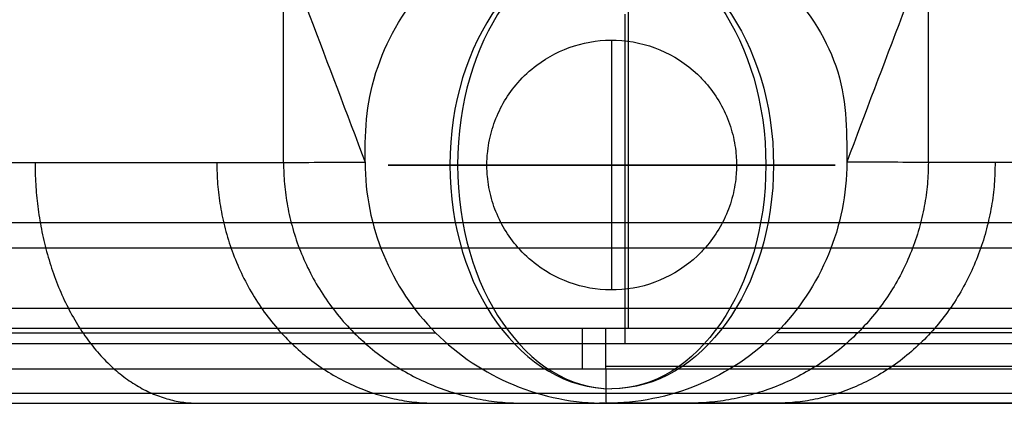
# Model space of a CAD drawing. Header units: millimetres. Extents: x -4231 to -2630, y -1831 to -1431.
# Tile 20 of 50: x -3465 to -3408, y -1831 to -1809. Entities that reach past the tile are written whole.
import ezdxf

# ---------------------------------------------------------------- set-up
doc = ezdxf.new("R2010")
doc.units = ezdxf.units.MM
for name, color, linetype, true_color in [('solide1$assis', 7, 'Continuous', 0xaeacac), ('solide1$maintien', 7, 'Continuous', 0xffffff), ('solide1$pied', 7, 'Continuous', 0xb76d09)]:
    doc.layers.add(name, color=color, linetype=linetype, true_color=true_color)

msp = doc.modelspace()

# ---------------------------------------------------------------- linework, layer by layer
at = {"layer": 'solide1$assis'}
msp.add_line((-3429.737, -1827.608, 982.92), (-3429.737, -1827.608, 898.036), dxfattribs=at)
msp.add_rational_spline([(-3429.737, -1808.458, 1007.892), (-3429.737, -1827.608, 1006.874), (-3429.737, -1827.608, 982.921)], [1, 0.721969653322, 1], degree=2, dxfattribs=at)
for points, knots in [([(-4209.353, -1820.561, 889.231), (-4195.559, -1820.56, 889.231), (-4181.765, -1820.558, 889.231), (-4167.971, -1820.558, 889.231), (-4159.637, -1820.559, 889.231), (-4151.303, -1820.56, 889.231), (-4142.968, -1820.561, 889.231), (-4134.739, -1820.561, 889.231), (-4126.511, -1820.562, 889.231), (-4118.282, -1820.562, 889.231), (-4085.878, -1820.562, 889.231), (-4053.474, -1820.562, 889.231), (-4021.07, -1820.562, 889.231), (-3955.286, -1820.562, 889.231), (-3889.501, -1820.562, 889.231), (-3823.717, -1820.562, 889.231), (-3561.063, -1820.562, 889.231), (-3298.41, -1820.562, 889.231), (-3035.756, -1820.562, 889.231), (-2969.979, -1820.562, 889.231), (-2904.201, -1820.562, 889.231), (-2838.424, -1820.562, 889.231), (-2806.019, -1820.562, 889.231), (-2773.615, -1820.562, 889.231), (-2741.211, -1820.562, 889.231), (-2732.963, -1820.562, 889.231), (-2724.716, -1820.561, 889.231), (-2716.469, -1820.561, 889.231), (-2708.103, -1820.56, 889.231), (-2699.737, -1820.559, 889.231), (-2691.372, -1820.558, 889.231), (-2677.567, -1820.558, 889.231), (-2663.763, -1820.56, 889.231), (-2649.959, -1820.561, 889.231)], [-1569.840932, -1569.840932, -1569.840932, -1569.840932, -1528.459395, -1528.459395, -1528.459395, -1503.456105, -1503.456105, -1503.456105, -1478.770017, -1478.770017, -1478.770017, -1381.558035, -1381.558035, -1381.558035, -1184.204617, -1184.204617, -1184.204617, -396.244303, -396.244303, -396.244303, -198.911824, -198.911824, -198.911824, -101.698744, -101.698744, -101.698744, -76.956684, -76.956684, -76.956684, -51.85983, -51.85983, -51.85983, -10.446722, -10.446722, -10.446722, -10.446722]), ([(-2653.525, -1827.607, 981.925), (-2666.142, -1827.606, 981.962), (-2678.758, -1827.604, 981.998), (-2691.371, -1827.605, 982.032), (-2699.736, -1827.605, 982.054), (-2708.102, -1827.606, 982.076), (-2716.468, -1827.607, 982.097), (-2724.715, -1827.607, 982.118), (-2732.963, -1827.608, 982.138), (-2741.211, -1827.608, 982.157), (-2773.615, -1827.608, 982.234), (-2806.02, -1827.608, 982.3), (-2838.424, -1827.608, 982.361), (-2904.201, -1827.608, 982.483), (-2969.979, -1827.608, 982.585), (-3035.756, -1827.608, 982.669), (-3100.394, -1827.608, 982.75), (-3231.721, -1827.608, 982.877), (-3429.737, -1827.608, 982.944), (-3627.753, -1827.608, 982.877), (-3759.079, -1827.608, 982.751), (-3823.717, -1827.608, 982.669), (-3889.501, -1827.608, 982.586), (-3955.286, -1827.608, 982.483), (-4021.07, -1827.608, 982.36), (-4053.474, -1827.608, 982.3), (-4085.878, -1827.608, 982.233), (-4118.282, -1827.608, 982.157), (-4126.511, -1827.608, 982.137), (-4134.74, -1827.607, 982.117), (-4142.969, -1827.607, 982.096), (-4151.304, -1827.606, 982.075), (-4159.638, -1827.605, 982.053), (-4167.972, -1827.605, 982.031), (-4180.486, -1827.604, 981.997), (-4193.001, -1827.606, 981.962), (-4205.519, -1827.607, 981.925)], [14.0072, 14.0072, 14.0072, 14.0072, 51.857014, 51.857014, 51.857014, 76.954442, 76.954442, 76.954442, 101.695378, 101.695378, 101.695378, 198.908668, 198.908668, 198.908668, 396.241215, 396.241215, 396.241215, 590.1536, 790.221941, 990.289812, 1184.201667, 1184.201667, 1184.201667, 1381.555218, 1381.555218, 1381.555218, 1478.767362, 1478.767362, 1478.767362, 1503.452301, 1503.452301, 1503.452301, 1528.456198, 1528.456198, 1528.456198, 1566.006515, 1566.006515, 1566.006515, 1566.006515]), ([(-2653.525, -1827.607, 898.037), (-2666.141, -1827.606, 898.037), (-2678.756, -1827.604, 898.037), (-2691.371, -1827.605, 898.037), (-2699.737, -1827.605, 898.037), (-2708.102, -1827.606, 898.037), (-2716.468, -1827.607, 898.037), (-2724.716, -1827.607, 898.037), (-2732.963, -1827.608, 898.037), (-2741.211, -1827.608, 898.037), (-2773.615, -1827.608, 898.037), (-2806.019, -1827.608, 898.037), (-2838.424, -1827.608, 898.037), (-2904.201, -1827.608, 898.037), (-2969.979, -1827.608, 898.037), (-3035.756, -1827.608, 898.037), (-3298.41, -1827.608, 898.037), (-3561.063, -1827.608, 898.037), (-3823.717, -1827.608, 898.037), (-3889.501, -1827.608, 898.037), (-3955.286, -1827.608, 898.037), (-4021.07, -1827.608, 898.037), (-4053.474, -1827.608, 898.037), (-4085.878, -1827.608, 898.037), (-4118.282, -1827.608, 898.037), (-4126.511, -1827.608, 898.037), (-4134.74, -1827.607, 898.037), (-4142.969, -1827.607, 898.037), (-4151.303, -1827.606, 898.037), (-4159.638, -1827.605, 898.037), (-4167.972, -1827.605, 898.037), (-4180.487, -1827.604, 898.037), (-4193.003, -1827.606, 898.037), (-4205.519, -1827.607, 898.037)], [14.011974, 14.011974, 14.011974, 14.011974, 51.85983, 51.85983, 51.85983, 76.956684, 76.956684, 76.956684, 101.698744, 101.698744, 101.698744, 198.911824, 198.911824, 198.911824, 396.244303, 396.244303, 396.244303, 1184.204617, 1184.204617, 1184.204617, 1381.558035, 1381.558035, 1381.558035, 1478.770017, 1478.770017, 1478.770017, 1503.456105, 1503.456105, 1503.456105, 1528.459395, 1528.459395, 1528.459395, 1566.007678, 1566.007678, 1566.007678, 1566.007678])]:
    msp.add_open_spline(points, degree=3, knots=knots, dxfattribs=at)
for points, weights, knots in [([(-2655.25, -1821.762, 999.587), (-2667.278, -1821.77, 999.611), (-2679.309, -1821.777, 999.634), (-2691.341, -1821.786, 999.655), (-2699.706, -1821.793, 999.67), (-2708.072, -1821.8, 999.684), (-2716.44, -1821.806, 999.698), (-2724.687, -1821.813, 999.712), (-2732.935, -1821.819, 999.724), (-2741.184, -1821.824, 999.737), (-2773.571, -1821.846, 999.786), (-2805.98, -1821.865, 999.828), (-2838.403, -1821.883, 999.866), (-2904.114, -1821.92, 999.942), (-2969.916, -1821.949, 1000.006), (-3035.742, -1821.973, 1000.058), (-3100.336, -1821.997, 1000.109), (-3231.64, -1822.035, 1000.187), (-3429.737, -1822.054, 1000.229), (-3627.833, -1822.035, 1000.187), (-3759.137, -1821.997, 1000.11), (-3823.731, -1821.973, 1000.059), (-3889.564, -1821.949, 1000.007), (-3955.373, -1821.919, 999.942), (-4021.091, -1821.883, 999.865), (-4053.513, -1821.865, 999.827), (-4085.923, -1821.846, 999.786), (-4118.309, -1821.824, 999.736), (-4126.539, -1821.819, 999.724), (-4134.769, -1821.813, 999.711), (-4142.997, -1821.806, 999.697), (-4151.333, -1821.8, 999.684), (-4159.669, -1821.793, 999.669), (-4168.002, -1821.786, 999.654), (-4179.932, -1821.777, 999.633), (-4191.86, -1821.77, 999.611), (-4203.787, -1821.762, 999.587)], [0.853870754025, 0.854099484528, 0.854323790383, 0.854541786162, 0.854693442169, 0.854842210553, 0.854987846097, 0.855131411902, 0.855271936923, 0.855409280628, 0.855949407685, 0.856438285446, 0.85688258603, 0.857783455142, 0.858525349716, 0.859132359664, 0.859727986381, 0.860669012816, 0.861144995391, 0.86066982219, 0.859729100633, 0.859133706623, 0.85852686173, 0.857784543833, 0.856883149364, 0.856438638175, 0.855949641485, 0.855408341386, 0.855271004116, 0.855130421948, 0.854986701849, 0.854841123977, 0.854692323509, 0.854540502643, 0.854323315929, 0.854099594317, 0.853871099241], [15.766461, 15.766461, 15.766461, 15.766461, 51.857014, 51.857014, 51.857014, 76.954442, 76.954442, 76.954442, 101.695378, 101.695378, 101.695378, 198.908668, 198.908668, 198.908668, 396.241215, 396.241215, 396.241215, 590.1536, 790.221941, 990.289812, 1184.201667, 1184.201667, 1184.201667, 1381.555218, 1381.555218, 1381.555218, 1478.767362, 1478.767362, 1478.767362, 1503.452301, 1503.452301, 1503.452301, 1528.456198, 1528.456198, 1528.456198, 1564.240249, 1564.240249, 1564.240249, 1564.240249]), ([(-2651.742, -1825.544, 891.81), (-2664.952, -1825.542, 891.81), (-2678.162, -1825.54, 891.81), (-2691.372, -1825.541, 891.81), (-2699.737, -1825.541, 891.81), (-2708.103, -1825.542, 891.81), (-2716.468, -1825.543, 891.81), (-2724.716, -1825.544, 891.81), (-2732.963, -1825.544, 891.81), (-2741.211, -1825.544, 891.81), (-2773.615, -1825.544, 891.81), (-2806.019, -1825.544, 891.81), (-2838.424, -1825.544, 891.81), (-2904.201, -1825.545, 891.81), (-2969.979, -1825.544, 891.81), (-3035.756, -1825.544, 891.81), (-3298.41, -1825.544, 891.81), (-3561.063, -1825.544, 891.81), (-3823.717, -1825.544, 891.81), (-3889.501, -1825.544, 891.81), (-3955.286, -1825.544, 891.81), (-4021.07, -1825.544, 891.81), (-4053.474, -1825.544, 891.81), (-4085.878, -1825.544, 891.81), (-4118.282, -1825.544, 891.81), (-4126.511, -1825.544, 891.81), (-4134.74, -1825.544, 891.81), (-4142.969, -1825.543, 891.81), (-4151.303, -1825.542, 891.81), (-4159.637, -1825.541, 891.81), (-4167.972, -1825.541, 891.81), (-4181.194, -1825.54, 891.81), (-4194.417, -1825.542, 891.81), (-4207.64, -1825.544, 891.81)], [0.853553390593, 0.853553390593, 0.853553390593, 0.853553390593, 0.853553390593, 0.853553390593, 0.853553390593, 0.853553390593, 0.853553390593, 0.853553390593, 0.853553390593, 0.853553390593, 0.853553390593, 0.853553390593, 0.853553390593, 0.853553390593, 0.853553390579, 0.853553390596, 0.853553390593, 0.853553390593, 0.853553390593, 0.853553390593, 0.853553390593, 0.853553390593, 0.853553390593, 0.853553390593, 0.853553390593, 0.853553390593, 0.853553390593, 0.853553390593, 0.853553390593, 0.853553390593, 0.853553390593, 0.853553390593], [12.229348, 12.229348, 12.229348, 12.229348, 51.85983, 51.85983, 51.85983, 76.956684, 76.956684, 76.956684, 101.698744, 101.698744, 101.698744, 198.911824, 198.911824, 198.911824, 396.244303, 396.244303, 396.244303, 1184.204617, 1184.204617, 1184.204617, 1381.558035, 1381.558035, 1381.558035, 1478.770017, 1478.770017, 1478.770017, 1503.456105, 1503.456105, 1503.456105, 1528.459395, 1528.459395, 1528.459395, 1568.128909, 1568.128909, 1568.128909, 1568.128909])]:
    msp.add_rational_spline(points, weights, degree=3, knots=knots, dxfattribs=at)
at = {"layer": 'solide1$maintien'}
for p, q in [((-3430.493, -1824.476, 556.934), (-3430.493, -1809.959, 556.934)), ((-3437.752, -1817.217, 556.934), (-3423.234, -1817.217, 556.934))]:
    msp.add_line(p, q, dxfattribs=at)
at = {"layer": 'solide1$maintien', "extrusion": (0.689655, 0, 0.724138)}
msp.add_arc((-1817.217, 2875.678, -1954.753), 12.998, 0, 180, dxfattribs=at)
at = {"layer": 'solide1$maintien', "extrusion": (-0.724138, 0, 0.689655)}
msp.add_arc((1817.217, -1954.753, 2875.678), 12.998, 180, 0, dxfattribs=at)
at = {"layer": 'solide1$maintien', "extrusion": (-0.689655, 0, -0.724138)}
msp.add_arc((1817.217, 2875.678, 1954.753), 12.998, 180, 0, dxfattribs=at)
at = {"layer": 'solide1$maintien', "extrusion": (0.724138, 0, -0.689655)}
msp.add_arc((-1817.217, -1954.753, -2875.678), 12.998, 0, 180, dxfattribs=at)
at = {"layer": 'solide1$maintien', "extrusion": (0, -1, 0)}
for start, end in [(316.3972, 236.051), (303.949, 316.3972)]:
    msp.add_arc((-3430.493, 567.716, 1817.217), 12.998, start, end, dxfattribs=at)
at = {"layer": 'solide1$maintien'}
msp.add_open_spline([(-3434.85, -1811.412, 556.934), (-3435.252, -1811.713, 556.934), (-3435.621, -1812.055, 556.934), (-3435.952, -1812.433, 556.934), (-3436.527, -1813.089, 556.934), (-3436.979, -1813.844, 556.934), (-3437.44, -1815.069, 556.934), (-3437.556, -1815.49, 556.934), (-3437.673, -1816.133, 556.934), (-3437.703, -1816.348, 556.934), (-3437.732, -1816.674, 556.934), (-3437.739, -1816.782, 556.934), (-3437.749, -1817, 556.934), (-3437.752, -1817.108, 556.934), (-3437.752, -1817.217, 556.934), (-3437.752, -1817.326, 556.934), (-3437.749, -1817.435, 556.934), (-3437.739, -1817.652, 556.934), (-3437.732, -1817.761, 556.934), (-3437.703, -1818.086, 556.934), (-3437.673, -1818.302, 556.934), (-3437.556, -1818.945, 556.934), (-3437.44, -1819.365, 556.934), (-3436.979, -1820.59, 556.934), (-3436.527, -1821.345, 556.934), (-3435.952, -1822.002, 556.934), (-3435.621, -1822.379, 556.934), (-3435.252, -1822.721, 556.934), (-3434.85, -1823.023, 556.934), (-3434.191, -1823.518, 556.934), (-3433.452, -1823.897, 556.934), (-3431.878, -1824.39, 556.934), (-3431.054, -1824.501, 556.934), (-3430.23, -1824.471, 556.934), (-3428.47, -1824.407, 556.934), (-3426.792, -1823.705, 556.934), (-3425.511, -1822.496, 556.934), (-3425.345, -1822.339, 556.934), (-3425.185, -1822.174, 556.934), (-3425.034, -1822.002, 556.934), (-3424.459, -1821.345, 556.934), (-3424.007, -1820.59, 556.934), (-3423.546, -1819.365, 556.934), (-3423.43, -1818.945, 556.934), (-3423.313, -1818.302, 556.934), (-3423.283, -1818.086, 556.934), (-3423.254, -1817.761, 556.934), (-3423.247, -1817.652, 556.934), (-3423.237, -1817.435, 556.934), (-3423.234, -1817.326, 556.934), (-3423.234, -1817.217, 556.934), (-3423.234, -1817.108, 556.934), (-3423.237, -1817, 556.934), (-3423.247, -1816.782, 556.934), (-3423.254, -1816.674, 556.934), (-3423.283, -1816.348, 556.934), (-3423.313, -1816.133, 556.934), (-3423.43, -1815.49, 556.934), (-3423.546, -1815.069, 556.934), (-3424.007, -1813.844, 556.934), (-3424.459, -1813.089, 556.934), (-3425.034, -1812.433, 556.934), (-3425.185, -1812.261, 556.934), (-3425.345, -1812.096, 556.934), (-3425.511, -1811.938, 556.934), (-3426.792, -1810.729, 556.934), (-3428.47, -1810.027, 556.934), (-3430.23, -1809.964, 556.934), (-3431.054, -1809.934, 556.934), (-3431.878, -1810.044, 556.934), (-3433.452, -1810.538, 556.934), (-3434.191, -1810.917, 556.934), (-3434.85, -1811.412, 556.934)], degree=3, knots=[0, 0, 0, 0, 1.507076, 1.507076, 1.507076, 4.130067, 4.130067, 5.438906, 5.438906, 6.092994, 6.092994, 6.419997, 6.419997, 6.747, 6.747, 6.747, 7.074002, 7.074002, 7.401005, 7.401005, 8.055093, 8.055093, 9.363932, 9.363932, 11.986924, 11.986924, 11.986924, 13.493999, 13.493999, 13.493999, 15.974206, 15.974206, 18.454413, 18.454413, 18.454413, 23.795753, 23.795753, 23.795753, 24.483301, 24.483301, 24.483301, 27.106292, 27.106292, 28.415131, 28.415131, 29.069219, 29.069219, 29.396222, 29.396222, 29.723225, 29.723225, 29.723225, 30.050228, 30.050228, 30.37723, 30.37723, 31.031319, 31.031319, 32.340157, 32.340157, 34.963149, 34.963149, 34.963149, 35.650696, 35.650696, 35.650696, 40.992036, 40.992036, 40.992036, 43.472243, 43.472243, 45.952451, 45.952451, 45.952451, 45.952451], dxfattribs=at)
at = {"layer": 'solide1$pied'}
for p, q in [((-3432.185, -1829.061, 887.375), (-3432.185, -1826.698, 887.375)), ((-3430.83, -1826.698, 887.375), (-2722.329, -1826.698, 887.375)), ((-3430.83, -1828.901, 887.375), (-2722.329, -1828.901, 887.375))]:
    msp.add_line(p, q, dxfattribs=at)
for points in [[(-3429.512, -1826.698, 887.375), (-3429.512, -1631.706, 887.375), (-3429.512, -1436.714, 887.375)], [(-3449.584, -1817.061, 824.594), (-3449.584, -1810.79, 824.594), (-3449.584, -1804.519, 824.594)], [(-3412.075, -1817.061, 824.594), (-3412.075, -1810.79, 824.594), (-3412.075, -1804.519, 824.594)], [(-3444.838, -1817.058, 565.117), (-3444.838, -1817.049, 565.117), (-3444.838, -1817.041, 565.117)], [(-3416.821, -1817.058, 565.117), (-3416.821, -1817.049, 565.117), (-3416.821, -1817.041, 565.117)], [(-4139.329, -1826.698, 887.375), (-3785.079, -1826.698, 887.375), (-3430.83, -1826.698, 887.375)], [(-3430.83, -1829.061, 887.375), (-3430.83, -1827.879, 887.375), (-3430.83, -1826.698, 887.375)], [(-4139.329, -1829.06, 887.375), (-3785.079, -1829.06, 887.375), (-3430.83, -1829.061, 887.375)], [(-3430.83, -1829.061, 887.375), (-3076.58, -1829.06, 887.375), (-2722.33, -1829.06, 887.375)], [(-4139.329, -1831.06, 885.419), (-3785.079, -1831.061, 885.419), (-3430.83, -1831.061, 885.419)], [(-3430.83, -1831.061, 885.419), (-3076.529, -1831.061, 885.419), (-2722.229, -1831.06, 885.419)]]:
    msp.add_open_spline(points, degree=2, dxfattribs=at)
for points, knots in [([(-3494.577, -1745.503, 867.815), (-3490.109, -1751.362, 867.813), (-3485.637, -1757.223, 867.171), (-3479.044, -1765.869, 865.172), (-3476.865, -1768.724, 864.33), (-3472.576, -1774.35, 862.267), (-3470.461, -1777.119, 861.044), (-3466.349, -1782.514, 858.169), (-3464.346, -1785.141, 856.514), (-3460.521, -1790.151, 852.696), (-3458.701, -1792.541, 850.535), (-3455.374, -1796.902, 845.614), (-3453.868, -1798.875, 842.849), (-3451.415, -1802.094, 836.691), (-3450.475, -1803.326, 833.284), (-3449.857, -1804.136, 828.788), (-3449.76, -1804.262, 827.879), (-3449.66, -1804.395, 826.508), (-3449.633, -1804.428, 826.049), (-3449.605, -1804.47, 825.359), (-3449.597, -1804.484, 825.13), (-3449.585, -1804.515, 824.67), (-3449.582, -1804.526, 824.441), (-3449.544, -1804.626, 822.371), (-3449.51, -1804.715, 820.53), (-3449.409, -1804.981, 815.011), (-3449.342, -1805.159, 811.331), (-3449.14, -1805.691, 800.291), (-3449.005, -1806.047, 792.932), (-3448.601, -1807.112, 770.852), (-3448.332, -1807.823, 756.133), (-3446.988, -1811.369, 682.649), (-3445.913, -1814.205, 623.883), (-3444.838, -1817.041, 565.117)], [0, 0, 0, 0, 22.112765, 22.112765, 33.169147, 33.169147, 44.22553, 44.22553, 55.281912, 55.281912, 66.338295, 66.338295, 77.394677, 77.394677, 88.45106, 88.45106, 91.215155, 91.215155, 92.597203, 92.597203, 93.288227, 93.288227, 93.979251, 93.979251, 99.507442, 99.507442, 110.563825, 110.563825, 132.67659, 132.67659, 176.90212, 176.90212, 353.467195, 353.467195, 353.467195, 353.467195]), ([(-3367.082, -1745.503, 867.815), (-3371.55, -1751.362, 867.813), (-3376.022, -1757.223, 867.171), (-3382.615, -1765.869, 865.172), (-3384.794, -1768.724, 864.33), (-3389.083, -1774.35, 862.267), (-3391.198, -1777.119, 861.044), (-3395.31, -1782.514, 858.169), (-3397.313, -1785.141, 856.514), (-3401.138, -1790.151, 852.696), (-3402.958, -1792.541, 850.535), (-3406.285, -1796.902, 845.614), (-3407.791, -1798.875, 842.849), (-3410.244, -1802.094, 836.691), (-3411.184, -1803.326, 833.284), (-3411.802, -1804.136, 828.788), (-3411.899, -1804.262, 827.879), (-3411.999, -1804.395, 826.508), (-3412.026, -1804.428, 826.049), (-3412.054, -1804.47, 825.359), (-3412.062, -1804.484, 825.13), (-3412.074, -1804.515, 824.67), (-3412.077, -1804.526, 824.441), (-3412.115, -1804.626, 822.371), (-3412.149, -1804.715, 820.53), (-3412.25, -1804.981, 815.011), (-3412.317, -1805.159, 811.331), (-3412.519, -1805.691, 800.291), (-3412.654, -1806.047, 792.932), (-3413.058, -1807.112, 770.852), (-3413.327, -1807.823, 756.133), (-3414.671, -1811.369, 682.649), (-3415.746, -1814.205, 623.883), (-3416.821, -1817.041, 565.117)], [0, 0, 0, 0, 22.112765, 22.112765, 33.169147, 33.169147, 44.22553, 44.22553, 55.281912, 55.281912, 66.338295, 66.338295, 77.394677, 77.394677, 88.45106, 88.45106, 91.215155, 91.215155, 92.597203, 92.597203, 93.288227, 93.288227, 93.979251, 93.979251, 99.507442, 99.507442, 110.563825, 110.563825, 132.67659, 132.67659, 176.90212, 176.90212, 353.467194, 353.467194, 353.467194, 353.467194]), ([(-3444.838, -1817.041, 565.117), (-3444.838, -1814.991, 565.117), (-3444.76, -1813.438, 565.117), (-3443.474, -1809.72, 565.117), (-3442.475, -1808.047, 565.117), (-3439.878, -1805.27, 565.117), (-3438.297, -1804.215, 565.117), (-3435.553, -1803.354, 565.117), (-3434.653, -1803.2, 565.117), (-3432.757, -1803.038, 565.117), (-3431.803, -1803.038, 565.117), (-3430.838, -1803.038, 565.117)], [0, 0, 0, 0, 6.065448, 6.065448, 11.55454, 11.55454, 17.224484, 17.224484, 19.970722, 19.970722, 22.801869, 22.801869, 22.801869, 22.801869]), ([(-3430.821, -1803.038, 565.117), (-3429.87, -1803.038, 565.117), (-3428.891, -1803.036, 565.117), (-3427.007, -1803.207, 565.117), (-3426.125, -1803.375, 565.117), (-3423.443, -1804.291, 565.117), (-3421.835, -1805.396, 565.117), (-3419.185, -1808.054, 565.117), (-3418.075, -1809.671, 565.117), (-3416.816, -1813.339, 565.117), (-3416.821, -1815.079, 565.117), (-3416.821, -1817.041, 565.117)], [0, 0, 0, 0, 2.836734, 2.836734, 5.637017, 5.637017, 11.264976, 11.264976, 16.874284, 16.874284, 22.799615, 22.799615, 22.799615, 22.799615]), ([(-4202.807, -1817.079, 565.117), (-4198.612, -1817.077, 652.039), (-4194.417, -1817.076, 738.96), (-4190.222, -1817.074, 825.881), (-4189.917, -1817.074, 832.286), (-4186.381, -1817.074, 844.984), (-4174.437, -1817.074, 858.747), (-4159.818, -1817.073, 866.269), (-4150.104, -1817.073, 867.818), (-4145.272, -1817.073, 867.815), (-3928.374, -1817.069, 867.815), (-3711.475, -1817.066, 867.815), (-3494.577, -1817.063, 867.815), (-3488.995, -1817.063, 867.818), (-3477.809, -1817.063, 865.755), (-3462.901, -1817.062, 856.639), (-3452.368, -1817.062, 842.269), (-3449.689, -1817.062, 830.477), (-3449.584, -1817.061, 824.594), (-3448.002, -1817.06, 738.102), (-3446.42, -1817.059, 651.609), (-3444.838, -1817.058, 565.117)], [0.485027, 0.485027, 0.485027, 0.485027, 267.419053, 267.419053, 267.419053, 293.208052, 319.072188, 338.295137, 357.29331, 357.29331, 357.29331, 1007.98784, 1007.98784, 1007.98784, 1029.944128, 1051.994008, 1075.940586, 1099.606876, 1099.606876, 1099.606876, 1364.969826, 1364.969826, 1364.969826, 1364.969826]), ([(-3444.838, -1817.058, 565.117), (-3444.838, -1820.772, 565.117), (-3443.362, -1824.334, 565.117), (-3439.435, -1828.26, 565.117), (-3437.891, -1829.291, 565.117), (-3434.493, -1830.698, 565.117), (-3432.672, -1831.061, 565.117), (-3430.833, -1831.061, 565.117)], [0, 0, 0, 0, 11.230384, 11.230384, 16.792033, 16.792033, 22.353655, 22.353655, 22.353655, 22.353655]), ([(-3416.821, -1817.058, 565.117), (-3416.821, -1820.772, 565.117), (-3418.297, -1824.334, 565.117), (-3422.224, -1828.26, 565.117), (-3423.768, -1829.291, 565.117), (-3427.166, -1830.698, 565.117), (-3428.987, -1831.061, 565.117), (-3430.826, -1831.061, 565.117)], [0, 0, 0, 0, 11.230384, 11.230384, 16.792033, 16.792033, 22.353655, 22.353655, 22.353655, 22.353655]), ([(-2658.852, -1817.079, 565.117), (-2663.047, -1817.077, 652.039), (-2667.242, -1817.076, 738.96), (-2671.437, -1817.074, 825.881), (-2671.742, -1817.074, 832.286), (-2675.278, -1817.074, 844.984), (-2687.222, -1817.074, 858.747), (-2701.841, -1817.073, 866.269), (-2711.555, -1817.073, 867.818), (-2716.387, -1817.073, 867.815), (-2933.285, -1817.069, 867.815), (-3150.184, -1817.066, 867.815), (-3367.082, -1817.063, 867.815), (-3372.664, -1817.063, 867.818), (-3383.85, -1817.063, 865.755), (-3398.758, -1817.062, 856.639), (-3409.291, -1817.062, 842.269), (-3411.97, -1817.062, 830.477), (-3412.075, -1817.061, 824.594), (-3413.657, -1817.06, 738.102), (-3415.239, -1817.059, 651.609), (-3416.821, -1817.058, 565.117)], [0.485088, 0.485088, 0.485088, 0.485088, 267.419053, 267.419053, 267.419053, 293.208052, 319.072188, 338.295137, 357.29331, 357.29331, 357.29331, 1007.98784, 1007.98784, 1007.98784, 1029.944128, 1051.994008, 1075.940586, 1099.606876, 1099.606876, 1099.606876, 1364.969824, 1364.969824, 1364.969824, 1364.969824]), ([(-4216.803, -1831.061, 565.117), (-4216.801, -1831.061, 565.174), (-4216.798, -1831.061, 565.231), (-4216.795, -1831.061, 565.288), (-4212.594, -1831.06, 652.367), (-4208.393, -1831.06, 739.446), (-4204.192, -1831.061, 826.526), (-4203.793, -1831.061, 834.922), (-4199.157, -1831.061, 851.566), (-4183.501, -1831.06, 869.607), (-4164.339, -1831.06, 879.467), (-4151.606, -1831.06, 881.498), (-4145.271, -1831.06, 881.494), (-3928.373, -1831.06, 881.498), (-3711.475, -1831.061, 881.502), (-3494.577, -1831.061, 881.505), (-3487.258, -1831.061, 881.509), (-3472.593, -1831.061, 878.805), (-3453.047, -1831.061, 866.854), (-3439.237, -1831.06, 848.013), (-3435.725, -1831.06, 832.552), (-3435.588, -1831.06, 824.839), (-3434.003, -1831.06, 738.265), (-3432.418, -1831.06, 651.691), (-3430.833, -1831.061, 565.117)], [-0.174576, -0.174576, -0.174576, -0.174576, 0.000114, 0.000114, 0.000114, 267.419053, 267.419053, 267.419053, 293.208052, 319.072188, 338.295137, 357.29331, 357.29331, 357.29331, 1007.98784, 1007.98784, 1007.98784, 1029.944128, 1051.994008, 1075.940586, 1099.606876, 1099.606876, 1099.606876, 1365.221102, 1365.221102, 1365.221102, 1365.221102]), ([(-3445.734, -1831.06, 856.171), (-3440.811, -1831.06, 856.17), (-3435.843, -1831.06, 856.17), (-3430.875, -1831.06, 856.17), (-3430.83, -1831.06, 856.17)], [-3445.689221, -3445.689221, -3445.689221, -3445.689221, -3430.829487, -3430.692423, -3430.692423, -3430.692423, -3430.692423]), ([(-3435.437, -1831.06, 816.505), (-3433.98, -1831.06, 816.505), (-3432.444, -1831.06, 816.504), (-3430.908, -1831.06, 816.504), (-3430.83, -1831.06, 816.504)], [-3435.233884, -3435.233884, -3435.233884, -3435.233884, -3430.829487, -3430.591567, -3430.591567, -3430.591567, -3430.591567]), ([(-3434.699, -1831.06, 776.3), (-3433.515, -1831.06, 776.3), (-3432.225, -1831.06, 776.3), (-3430.935, -1831.06, 776.3), (-3430.83, -1831.06, 776.3)], [-3434.414459, -3434.414459, -3434.414459, -3434.414459, -3430.829487, -3430.509208, -3430.509208, -3430.509208, -3430.509208]), ([(-3433.955, -1831.06, 735.767), (-3433.036, -1831.06, 735.767), (-3431.994, -1831.06, 735.767), (-3430.952, -1831.06, 735.767), (-3430.83, -1831.06, 735.767)], [-3433.614406, -3433.614406, -3433.614406, -3433.614406, -3430.829487, -3430.457721, -3430.457721, -3430.457721, -3430.457721]), ([(-3433.216, -1831.06, 695.236), (-3432.544, -1831.06, 695.236), (-3431.749, -1831.06, 695.236), (-3430.953, -1831.06, 695.236), (-3430.83, -1831.06, 695.236)], [-3432.862033, -3432.862033, -3432.862033, -3432.862033, -3430.829487, -3430.45483, -3430.45483, -3430.45483, -3430.45483]), ([(-3432.481, -1831.06, 655.041), (-3432.034, -1831.06, 655.041), (-3431.483, -1831.06, 655.041), (-3430.933, -1831.06, 655.041), (-3430.83, -1831.06, 655.041)], [-3432.179817, -3432.179817, -3432.179817, -3432.179817, -3430.829487, -3430.516738, -3430.516738, -3430.516738, -3430.516738]), ([(-3431.751, -1831.061, 615.39), (-3431.506, -1831.061, 615.39), (-3431.199, -1831.061, 615.39), (-3430.892, -1831.061, 615.39), (-3430.83, -1831.061, 615.39)], [-3431.5673489, -3431.5673489, -3431.5673489, -3431.5673489, -3430.8294866, -3430.640651, -3430.640651, -3430.640651, -3430.640651]), ([(-3430.887, -1831.061, 885.419), (-3430.915, -1831.061, 874.924), (-3430.977, -1831.06, 852.509), (-3431.069, -1831.06, 816.602), (-3431.152, -1831.06, 776.358), (-3431.205, -1831.06, 735.766), (-3431.212, -1831.06, 695.177), (-3431.152, -1831.06, 654.943), (-3431.022, -1831.061, 615.298), (-3430.908, -1831.061, 587.182), (-3430.842, -1831.061, 567.886), (-3430.832, -1831.061, 565.117)], [-897.784508, -897.784508, -897.784508, -897.784508, -867.707769, -825.707769, -783.707769, -741.707769, -699.707769, -657.707769, -615.707769, -573.707769, -567.084962, -567.084962, -567.084962, -567.084962]), ([(-3430.979, -1831.061, 573.064), (-3430.939, -1831.061, 573.064), (-3430.89, -1831.061, 573.064), (-3430.84, -1831.061, 573.064), (-3430.83, -1831.061, 573.064)], [-3430.9490706, -3430.9490706, -3430.9490706, -3430.9490706, -3430.8294866, -3430.7992053, -3430.7992053, -3430.7992053, -3430.7992053]), ([(-3430.83, -1831.061, 565.117), (-3430.83, -1831.061, 565.117), (-3430.831, -1831.061, 565.117), (-3430.832, -1831.061, 565.117), (-3430.833, -1831.061, 565.117), (-3430.833, -1831.061, 565.117), (-3430.833, -1831.061, 565.117)], [8.285090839, 8.285090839, 8.285090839, 8.285090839, 8.287959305, 8.287959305, 8.287959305, 8.288359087, 8.288359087, 8.288359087, 8.288359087]), ([(-3428.443, -1831.06, 695.236), (-3429.115, -1831.06, 695.236), (-3429.91, -1831.06, 695.236), (-3430.706, -1831.06, 695.236), (-3430.83, -1831.06, 695.236)], [-3432.862033, -3432.862033, -3432.862033, -3432.862033, -3430.829487, -3430.45483, -3430.45483, -3430.45483, -3430.45483]), ([(-3429.178, -1831.06, 655.041), (-3429.625, -1831.06, 655.041), (-3430.176, -1831.06, 655.041), (-3430.726, -1831.06, 655.041), (-3430.83, -1831.06, 655.041)], [-3432.179817, -3432.179817, -3432.179817, -3432.179817, -3430.829487, -3430.516738, -3430.516738, -3430.516738, -3430.516738]), ([(-3429.908, -1831.061, 615.39), (-3430.153, -1831.061, 615.39), (-3430.46, -1831.061, 615.39), (-3430.767, -1831.061, 615.39), (-3430.83, -1831.061, 615.39)], [-3431.5673489, -3431.5673489, -3431.5673489, -3431.5673489, -3430.8294866, -3430.640651, -3430.640651, -3430.640651, -3430.640651]), ([(-3430.68, -1831.061, 573.064), (-3430.72, -1831.061, 573.064), (-3430.769, -1831.061, 573.064), (-3430.819, -1831.061, 573.064), (-3430.83, -1831.061, 573.064)], [-3430.9490706, -3430.9490706, -3430.9490706, -3430.9490706, -3430.8294866, -3430.7992053, -3430.7992053, -3430.7992053, -3430.7992053]), ([(-3430.83, -1831.061, 565.117), (-3430.83, -1831.061, 567.767), (-3430.83, -1831.061, 570.416), (-3430.83, -1831.061, 573.065), (-3430.83, -1831.061, 587.173), (-3430.83, -1831.061, 601.282), (-3430.83, -1831.061, 615.391), (-3430.83, -1831.06, 628.608), (-3430.83, -1831.06, 641.825), (-3430.83, -1831.06, 655.042), (-3430.83, -1831.06, 668.44), (-3430.83, -1831.06, 681.839), (-3430.83, -1831.06, 695.237), (-3430.83, -1831.06, 708.747), (-3430.83, -1831.06, 722.257), (-3430.83, -1831.06, 735.767), (-3430.83, -1831.06, 749.278), (-3430.83, -1831.06, 762.789), (-3430.83, -1831.06, 776.3), (-3430.83, -1831.06, 789.702), (-3430.83, -1831.06, 803.103), (-3430.83, -1831.06, 816.505), (-3430.83, -1831.06, 829.726), (-3430.83, -1831.06, 842.948), (-3430.83, -1831.06, 856.17), (-3430.83, -1831.061, 865.919), (-3430.83, -1831.061, 875.669), (-3430.83, -1831.061, 885.419)], [67.313391, 67.313391, 67.313391, 67.313391, 75.439954, 75.439954, 75.439954, 118.719276, 118.719276, 118.719276, 159.263604, 159.263604, 159.263604, 200.363957, 200.363957, 200.363957, 241.806981, 241.806981, 241.806981, 283.253314, 283.253314, 283.253314, 324.363244, 324.363244, 324.363244, 364.921727, 364.921727, 364.921727, 394.829732, 394.829732, 394.829732, 394.829732]), ([(-3415.925, -1831.06, 856.171), (-3420.848, -1831.06, 856.17), (-3425.816, -1831.06, 856.17), (-3430.784, -1831.06, 856.17), (-3430.83, -1831.06, 856.17)], [-3445.689221, -3445.689221, -3445.689221, -3445.689221, -3430.829487, -3430.692423, -3430.692423, -3430.692423, -3430.692423]), ([(-3426.222, -1831.06, 816.505), (-3427.679, -1831.06, 816.505), (-3429.215, -1831.06, 816.504), (-3430.751, -1831.06, 816.504), (-3430.83, -1831.06, 816.504)], [-3435.233884, -3435.233884, -3435.233884, -3435.233884, -3430.829487, -3430.591567, -3430.591567, -3430.591567, -3430.591567]), ([(-3426.96, -1831.06, 776.3), (-3428.144, -1831.06, 776.3), (-3429.434, -1831.06, 776.3), (-3430.724, -1831.06, 776.3), (-3430.83, -1831.06, 776.3)], [-3434.414459, -3434.414459, -3434.414459, -3434.414459, -3430.829487, -3430.509208, -3430.509208, -3430.509208, -3430.509208]), ([(-3427.704, -1831.06, 735.767), (-3428.623, -1831.06, 735.767), (-3429.665, -1831.06, 735.767), (-3430.707, -1831.06, 735.767), (-3430.83, -1831.06, 735.767)], [-3433.614406, -3433.614406, -3433.614406, -3433.614406, -3430.829487, -3430.457721, -3430.457721, -3430.457721, -3430.457721]), ([(-3430.83, -1831.061, 565.117), (-3430.829, -1831.061, 565.117), (-3430.828, -1831.061, 565.117), (-3430.827, -1831.061, 565.117), (-3430.826, -1831.061, 565.117), (-3430.826, -1831.061, 565.117), (-3430.826, -1831.061, 565.117)], [8.285090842, 8.285090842, 8.285090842, 8.285090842, 8.287959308, 8.287959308, 8.287959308, 8.28835909, 8.28835909, 8.28835909, 8.28835909]), ([(-3430.83, -1831.061, 565.117), (-3430.829, -1831.061, 565.117), (-3430.828, -1831.061, 565.117), (-3430.827, -1831.061, 565.117), (-3430.826, -1831.061, 565.117), (-3430.826, -1831.061, 565.117), (-3430.826, -1831.061, 565.117)], [8.285090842, 8.285090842, 8.285090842, 8.285090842, 8.287959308, 8.287959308, 8.287959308, 8.28835909, 8.28835909, 8.28835909, 8.28835909]), ([(-3430.83, -1831.061, 565.117), (-3430.829, -1831.061, 565.117), (-3430.828, -1831.061, 565.117), (-3430.827, -1831.061, 565.117), (-3430.826, -1831.061, 565.117), (-3430.826, -1831.061, 565.117), (-3430.826, -1831.061, 565.117)], [8.285090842, 8.285090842, 8.285090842, 8.285090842, 8.287959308, 8.287959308, 8.287959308, 8.28835909, 8.28835909, 8.28835909, 8.28835909]), ([(-3430.772, -1831.061, 885.419), (-3430.744, -1831.061, 874.924), (-3430.682, -1831.06, 852.509), (-3430.59, -1831.06, 816.602), (-3430.507, -1831.06, 776.358), (-3430.454, -1831.06, 735.766), (-3430.447, -1831.06, 695.177), (-3430.507, -1831.06, 654.943), (-3430.637, -1831.061, 615.298), (-3430.751, -1831.061, 587.182), (-3430.817, -1831.061, 567.886), (-3430.827, -1831.061, 565.117)], [-897.784508, -897.784508, -897.784508, -897.784508, -867.707769, -825.707769, -783.707769, -741.707769, -699.707769, -657.707769, -615.707769, -573.707769, -567.084962, -567.084962, -567.084962, -567.084962]), ([(-2644.856, -1831.061, 565.117), (-2644.858, -1831.061, 565.174), (-2644.861, -1831.061, 565.231), (-2644.864, -1831.061, 565.288), (-2649.065, -1831.06, 652.367), (-2653.266, -1831.06, 739.446), (-2657.467, -1831.061, 826.526), (-2657.866, -1831.061, 834.922), (-2662.502, -1831.061, 851.566), (-2678.158, -1831.06, 869.607), (-2697.32, -1831.06, 879.467), (-2710.053, -1831.06, 881.498), (-2716.388, -1831.06, 881.494), (-2933.286, -1831.06, 881.498), (-3150.184, -1831.061, 881.501), (-3367.082, -1831.061, 881.505), (-3374.401, -1831.061, 881.509), (-3389.066, -1831.061, 878.805), (-3408.612, -1831.061, 866.854), (-3422.422, -1831.06, 848.013), (-3425.934, -1831.06, 832.552), (-3426.071, -1831.06, 824.839), (-3427.656, -1831.06, 738.265), (-3429.241, -1831.06, 651.691), (-3430.826, -1831.061, 565.117)], [-0.174514, -0.174514, -0.174514, -0.174514, 0.000114, 0.000114, 0.000114, 267.419053, 267.419053, 267.419053, 293.208052, 319.072188, 338.295137, 357.29331, 357.29331, 357.29331, 1007.98784, 1007.98784, 1007.98784, 1029.944128, 1051.994008, 1075.940586, 1099.606876, 1099.606876, 1099.606876, 1365.221102, 1365.221102, 1365.221102, 1365.221102])]:
    msp.add_open_spline(points, degree=3, knots=knots, dxfattribs=at)
for points, weights in [([(-3464.038, -1817.062, 856.131), (-3464.038, -1831.06, 856.131), (-3454.538, -1831.061, 866.187)], [1, 0.707108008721, 1]), ([(-3453.469, -1817.062, 841.713), (-3453.469, -1831.06, 841.713), (-3440.681, -1831.06, 847.283)], [1, 0.70710737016, 1]), ([(-3449.584, -1817.061, 824.594), (-3449.584, -1831.06, 824.594), (-3435.588, -1831.06, 824.838)], [1, 0.707106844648, 1]), ([(-3412.075, -1817.061, 824.594), (-3412.075, -1831.06, 824.594), (-3426.071, -1831.06, 824.838)], [1, 0.707106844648, 1]), ([(-3408.19, -1817.062, 841.713), (-3408.19, -1831.06, 841.713), (-3420.978, -1831.06, 847.283)], [1, 0.70710737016, 1]), ([(-3430.83, -1829.061, 887.375), (-3430.83, -1831.061, 887.375), (-3430.83, -1831.061, 885.419)], [1, 0.707105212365, 1]), ([(-4139.329, -1830.475, 886.802), (-3785.079, -1830.475, 886.802), (-3430.83, -1830.475, 886.802)], [0.853552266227, 0.853552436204, 0.853552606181]), ([(-3430.83, -1830.475, 886.802), (-3076.575, -1830.475, 886.802), (-2722.321, -1830.475, 886.802)], [0.853552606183, 0.853552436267, 0.853552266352])]:
    msp.add_rational_spline(points, weights, degree=2, dxfattribs=at)
for points, knots in [([(-4206.906, -1826.965, 565.117), (-4202.709, -1826.965, 652.101), (-4198.511, -1826.964, 739.086), (-4194.314, -1826.964, 826.07), (-4193.982, -1826.964, 833.058), (-4190.123, -1826.964, 846.912), (-4177.092, -1826.964, 861.928), (-4161.143, -1826.964, 870.135), (-4150.544, -1826.964, 871.825), (-4145.272, -1826.964, 871.822), (-3928.374, -1826.962, 871.823), (-3711.475, -1826.962, 871.824), (-3494.577, -1826.961, 871.825), (-3488.486, -1826.961, 871.828), (-3476.282, -1826.961, 869.577), (-3460.015, -1826.96, 859.631), (-3448.522, -1826.96, 843.951), (-3445.599, -1826.96, 831.084), (-3445.485, -1826.96, 824.665), (-3443.902, -1826.959, 738.149), (-3442.319, -1826.959, 651.633), (-3440.736, -1826.959, 565.117)], [0.291524, 0.291524, 0.291524, 0.291524, 267.419053, 267.419053, 267.419053, 293.208052, 319.072188, 338.295137, 357.29331, 357.29331, 357.29331, 1007.98784, 1007.98784, 1007.98784, 1029.944128, 1051.994008, 1075.940586, 1099.606876, 1099.606876, 1099.606876, 1365.043229, 1365.043229, 1365.043229, 1365.043229]), ([(-2654.753, -1826.965, 565.117), (-2658.95, -1826.965, 652.101), (-2663.148, -1826.964, 739.086), (-2667.345, -1826.964, 826.07), (-2667.677, -1826.964, 833.058), (-2671.536, -1826.964, 846.912), (-2684.567, -1826.964, 861.928), (-2700.516, -1826.964, 870.135), (-2711.115, -1826.964, 871.825), (-2716.387, -1826.964, 871.822), (-2933.285, -1826.962, 871.823), (-3150.184, -1826.962, 871.824), (-3367.082, -1826.961, 871.825), (-3373.173, -1826.961, 871.828), (-3385.377, -1826.961, 869.577), (-3401.644, -1826.96, 859.631), (-3413.137, -1826.96, 843.951), (-3416.06, -1826.96, 831.084), (-3416.174, -1826.96, 824.665), (-3417.757, -1826.959, 738.149), (-3419.34, -1826.959, 651.633), (-3420.923, -1826.959, 565.117)], [0.291586, 0.291586, 0.291586, 0.291586, 267.419053, 267.419053, 267.419053, 293.208052, 319.072188, 338.295137, 357.29331, 357.29331, 357.29331, 1007.98784, 1007.98784, 1007.98784, 1029.944128, 1051.994008, 1075.940586, 1099.606876, 1099.606876, 1099.606876, 1365.043228, 1365.043228, 1365.043228, 1365.043228])]:
    msp.add_rational_spline(points, [0.853553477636, 0.853553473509, 0.853553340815, 0.853553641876, 0.853553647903, 0.853553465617, 0.853553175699, 0.85355393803, 0.85355408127, 0.853554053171, 0.853554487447, 0.853554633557, 0.853554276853, 0.853554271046, 0.853554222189, 0.853554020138, 0.853553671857, 0.853553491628, 0.853553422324, 0.853553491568, 0.853553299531, 0.853553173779], degree=3, knots=knots, dxfattribs=at)

doc.saveas('drawing.dxf')
